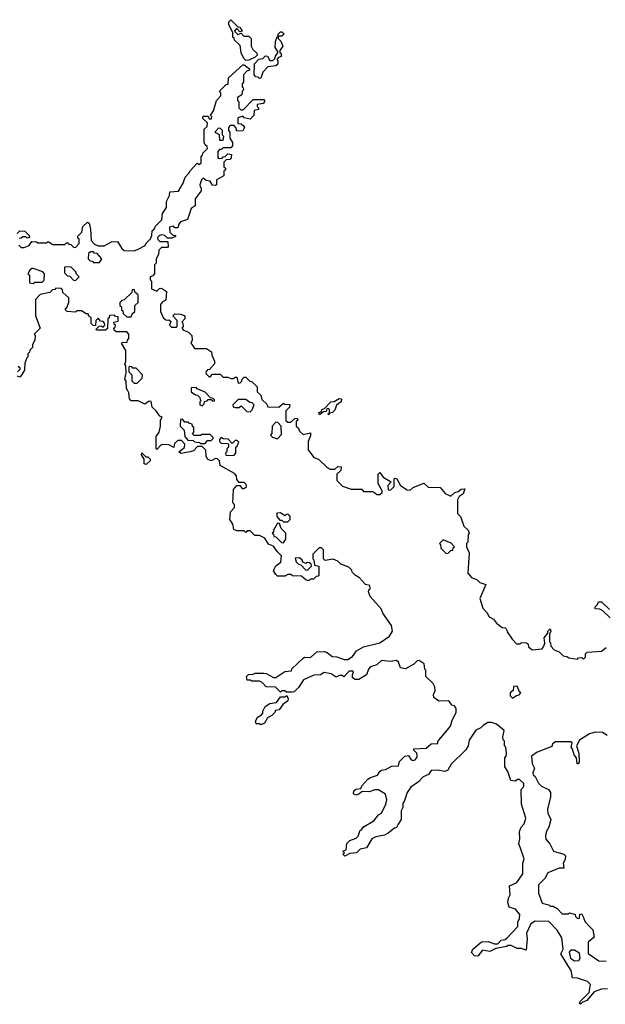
# Model space of a CAD drawing. Extents: x 2737311 to 2867920, y 875798 to 1012690.
# Tile 44 of 79: x 2803915 to 2807800, y 946330 to 952860. Entities that reach past the tile are written whole.
import ezdxf

# ---------------------------------------------------------------- set-up
doc = ezdxf.new("R2010")
doc.units = 0

msp = doc.modelspace()

# ---------------------------------------------------------------- linework, layer by layer
at = {"layer": '0CON20XD'}
for points in [[(2805415, 952590), (2805401.7, 952601.7), (2805385, 952640), (2805378.3, 952688.3), (2805340, 952725), (2805338.3, 952738.3), (2805330, 952745), (2805330, 952775), (2805302.5, 952825), (2805302.5, 952845), (2805315, 952860), (2805361.7, 952811.7), (2805375, 952810), (2805390, 952785), (2805375, 952780), (2805358.3, 952798.3), (2805351.7, 952798.3), (2805340, 952785), (2805361.7, 952761.7), (2805385, 952770), (2805401.7, 952751.7), (2805435, 952750), (2805450, 952735), (2805450, 952685), (2805461.7, 952661.7), (2805488.3, 952638.3), (2805490, 952625), (2805478.3, 952611.7), (2805435, 952592.5), (2805415, 952590)], [(2805505, 952470), (2805498.3, 952478.3), (2805481.7, 952481.7), (2805470, 952495), (2805473, 952567), (2805501.7, 952598.3), (2805528.3, 952601.7), (2805545, 952620), (2805558.3, 952618.3), (2805575, 952590), (2805595, 952590), (2805608.3, 952601.7), (2805611.7, 952618.3), (2805630, 952645), (2805610, 952675), (2805613.3, 952715), (2805623, 952747), (2805630, 952750), (2805630, 952765), (2805645, 952780), (2805655, 952780), (2805670, 952765), (2805655, 952750), (2805630, 952750), (2805630, 952735), (2805648.3, 952718.3), (2805660, 952685), (2805640, 952655), (2805641.7, 952641.7), (2805650, 952635), (2805650, 952615), (2805631.7, 952608.3), (2805620, 952595), (2805627.5, 952587.5), (2805627.5, 952565), (2805615, 952553.3), (2805561.7, 952548.3), (2805527.5, 952512.5), (2805515, 952472.5), (2805505, 952470)], [(2804701.7, 951338.3), (2804748.3, 951361.7), (2804755, 951377.5), (2804782.5, 951407.5), (2804791.7, 951428.3), (2804795, 951460), (2804808.3, 951471.7), (2804815, 951490), (2804858.3, 951531.7), (2804862.5, 951575), (2804890, 951615), (2804890, 951655), (2804910, 951695), (2804911.7, 951718.3), (2804968.3, 951721.7), (2805000, 951775), (2805012.5, 951815), (2805038.3, 951841.7), (2805045, 951857.5), (2805091.7, 951908.3), (2805105, 951900), (2805118.3, 951911.7), (2805120, 951955), (2805128.3, 951961.7), (2805130, 951975), (2805160, 952005), (2805158.3, 952018.3), (2805145, 952030), (2805140, 952045), (2805140, 952135), (2805158.3, 952151.7), (2805160, 952175), (2805130, 952205), (2805130, 952215), (2805135, 952220), (2805165, 952220), (2805171.7, 952201.7), (2805188.3, 952201.7), (2805190, 952215), (2805180, 952225), (2805200, 952255), (2805220, 952325), (2805250, 952355), (2805250, 952375), (2805240, 952385), (2805285, 952430), (2805298.3, 952431.7), (2805300, 952475), (2805395, 952560), (2805405, 952560), (2805440, 952535), (2805440, 952525), (2805421.7, 952518.3), (2805400, 952495), (2805400, 952445), (2805390, 952435), (2805390, 952415), (2805398.3, 952408.3), (2805400, 952395), (2805390, 952385), (2805388.3, 952361.7), (2805360, 952345), (2805360, 952325), (2805370, 952315), (2805370, 952275), (2805381.7, 952261.7), (2805398.3, 952261.7), (2805465, 952330), (2805535, 952330), (2805540, 952325), (2805540, 952315), (2805530, 952305), (2805491.7, 952298.3), (2805490, 952285), (2805500, 952275), (2805500, 952265), (2805471.7, 952258.3), (2805467.5, 952225), (2805445, 952200), (2805405, 952210), (2805395, 952220), (2805361.7, 952208.3), (2805361.7, 952171.7), (2805385, 952170), (2805400, 952155), (2805407.5, 952145), (2805395, 952122.5), (2805355, 952120), (2805350, 952145), (2805338.3, 952158.3), (2805311.7, 952158.3), (2805300, 952145), (2805300, 952125), (2805310, 952115), (2805310, 952075), (2805326.4, 952046.4), (2805327, 952023), (2805315, 952010), (2805265, 952010), (2805255, 952000), (2805241.7, 951998.3), (2805230, 951985), (2805230, 951945), (2805235, 951940), (2805258.3, 951941.7), (2805265, 951950), (2805278.3, 951951.7), (2805295, 951970), (2805320, 951965), (2805317, 951943), (2805308.3, 951931.7), (2805285, 951930), (2805270, 951915), (2805270, 951885), (2805280, 951875), (2805280, 951865), (2805270, 951855), (2805270, 951825), (2805221.7, 951798.3), (2805220, 951765), (2805215, 951760), (2805195, 951762.5), (2805178.3, 951788.3), (2805153, 951793), (2805131.7, 951808.3), (2805121.7, 951798.3), (2805110, 951765), (2805111.7, 951751.7), (2805120, 951745), (2805120, 951725), (2805078.3, 951671.7), (2805080, 951625), (2805051.7, 951608.3), (2805027.5, 951535), (2804981.7, 951518.3), (2804970, 951505), (2804965, 951480), (2804945, 951480), (2804935, 951490), (2804910, 951485), (2804911.7, 951451.7), (2804931.7, 951431.7), (2804948.3, 951428.3), (2804948.3, 951421.7), (2804925, 951410), (2804895, 951410), (2804878.3, 951428.3), (2804855, 951432.5), (2804841.7, 951428.3), (2804830, 951415), (2804831.7, 951401.7), (2804845, 951390), (2804898.3, 951388.3), (2804900, 951355), (2804895, 951350), (2804855, 951350), (2804838.3, 951331.7), (2804836.4, 951303.6), (2804820, 951275), (2804820, 951245), (2804810, 951235), (2804810, 951175), (2804798.3, 951161.7), (2804780, 951155), (2804780, 951135), (2804790, 951125), (2804790, 951075), (2804825, 951060), (2804841.7, 951078.3), (2804855, 951080), (2804888.3, 951058.3), (2804885, 951000), (2804861.7, 950988.3), (2804848.3, 950971.7), (2804850, 950925), (2804870, 950880), (2804888.3, 950868.3), (2804905, 950870), (2804918.3, 950858.3), (2804910, 950835), (2804921.7, 950821.7), (2804955, 950820), (2804960, 950825), (2804960, 950865), (2804930, 950895), (2804945, 950910), (2804985, 950907.5), (2805010, 950895), (2805010, 950875), (2804990, 950855), (2804997, 950847), (2805000, 950825), (2804990, 950815), (2805001.7, 950801.7), (2805035, 950787.5), (2805056.7, 950765), (2805060, 950735), (2805050, 950715), (2805061.7, 950701.7), (2805075, 950680), (2805155, 950680), (2805188.3, 950658.3), (2805190, 950635), (2805207.5, 950595), (2805207, 950577), (2805175, 950540), (2805161.7, 950538.3), (2805150, 950525), (2805151.7, 950511.7), (2805171.7, 950491.7), (2805178.3, 950491.7), (2805195, 950510), (2805245, 950510), (2805265, 950490), (2805295, 950490), (2805315, 950480), (2805335, 950480), (2805345, 950490), (2805355, 950490), (2805365, 950450), (2805378.3, 950451.7), (2805388.3, 950461.7), (2805390, 950475), (2805405, 950490), (2805415, 950490), (2805441.7, 950461.7), (2805458.3, 950458.3), (2805490, 950425), (2805491.7, 950391.7), (2805515, 950370), (2805521.7, 950341.7), (2805555, 950310), (2805561.7, 950291.7), (2805635, 950290), (2805665, 950317.5), (2805675, 950310), (2805708.3, 950308.3), (2805705, 950290), (2805680, 950265), (2805681.7, 950201.7), (2805695, 950190), (2805715, 950190), (2805740, 950215), (2805755, 950217.5), (2805760, 950205), (2805750, 950195), (2805750, 950165), (2805765, 950150), (2805771.7, 950131.7), (2805795, 950110), (2805845, 950120), (2805845, 950100), (2805828.3, 950061.7), (2805828.3, 950008.3), (2805867.5, 949957.5), (2805897.5, 949945), (2805955, 949890), (2805975, 949880), (2806005, 949880), (2806025, 949896.2), (2806047.5, 949895), (2806045, 949870), (2806020, 949845), (2806020, 949805), (2806057, 949767), (2806115, 949746.2), (2806185, 949747.5), (2806195, 949730), (2806255, 949730), (2806270, 949725), (2806285, 949710), (2806305, 949710), (2806320, 949725), (2806320, 949735), (2806293.3, 949785), (2806292.5, 949845), (2806305, 949857.5), (2806326.7, 949826.7), (2806380, 949795), (2806358.3, 949771.7), (2806360, 949745), (2806365, 949740), (2806378.3, 949741.7), (2806400, 949765), (2806400, 949815), (2806405, 949820), (2806417.5, 949815), (2806440.7, 949770.7), (2806485, 949742.5), (2806505, 949740), (2806525, 949757.5), (2806596.7, 949786.7), (2806625, 949760), (2806705, 949757.5), (2806737.5, 949717.5), (2806775, 949700), (2806802.5, 949725), (2806825, 949730), (2806845, 949746.2), (2806868.3, 949748.3), (2806856.7, 949715), (2806831.7, 949698.3), (2806820, 949675), (2806820, 949585), (2806840, 949565), (2806861.7, 949501.7), (2806890, 949475), (2806897.5, 949455), (2806890, 949445), (2806887.5, 949395), (2806880, 949385), (2806880, 949365), (2806896.2, 949325), (2806888.3, 949188.3), (2806911.7, 949161.7), (2806950, 949145), (2806967.5, 949127.5), (2807007.5, 949115), (2806968.3, 949021.7), (2806987.5, 948957.5), (2807015, 948927.5), (2807030, 948900), (2807057.5, 948885), (2807077.5, 948857.5), (2807115, 948830), (2807135, 948826.7), (2807145, 948817.5), (2807150, 948800), (2807181.7, 948751.7), (2807211.7, 948721.7), (2807235, 948720), (2807245, 948730), (2807277, 948727), (2807288.3, 948718.3), (2807291.7, 948701.7), (2807315, 948680), (2807381.7, 948688.3), (2807392.5, 948705), (2807400, 948725), (2807395, 948760), (2807418.3, 948791.7), (2807420, 948805), (2807435, 948820), (2807440, 948805), (2807430, 948785), (2807430, 948735), (2807437, 948727), (2807440, 948705), (2807460, 948680), (2807495, 948667.5), (2807521.7, 948641.7), (2807545, 948637.5), (2807558.3, 948628.3), (2807615, 948620), (2807623, 948627), (2807645, 948630), (2807655, 948620), (2807668.3, 948631.7), (2807670, 948655), (2807680, 948665), (2807775, 948672.5), (2807805, 948696.2)], [(2805265, 952060), (2805270, 952085), (2805260, 952095), (2805260, 952125), (2805248.3, 952138.3), (2805235, 952140), (2805210, 952115), (2805238.3, 952098.3), (2805241.7, 952061.7), (2805265, 952060)], [(2803910, 951365), (2803925, 951350), (2803945, 951350), (2803978.3, 951361.7), (2803995, 951390), (2804027, 951387), (2804035, 951380), (2804095, 951380), (2804105, 951390), (2804135, 951370), (2804215, 951370), (2804225, 951380), (2804235, 951380), (2804241.7, 951371.7), (2804255, 951370), (2804271.7, 951351.7), (2804285, 951350), (2804310, 951375), (2804310, 951405), (2804301.7, 951411.7), (2804300, 951425), (2804328.3, 951451.7), (2804335, 951487.5), (2804365, 951517.5), (2804375, 951510), (2804385, 951470), (2804390, 951395), (2804411.7, 951371.7), (2804435, 951360), (2804475, 951360), (2804525, 951387.5), (2804565, 951390), (2804591.7, 951341.7), (2804608.3, 951328.3), (2804675, 951327.5), (2804701.7, 951338.3)], [(2803898.3, 951441.7), (2803915, 951460), (2803948.3, 951458.3), (2803978.3, 951428.3), (2803980, 951415), (2803965, 951410), (2803955, 951420), (2803935, 951420), (2803925, 951410), (2803911.7, 951408.3)], [(2804445, 951250), (2804460, 951275), (2804428.3, 951308.3), (2804411.7, 951311.7), (2804405, 951320), (2804385, 951320), (2804371.7, 951308.3), (2804370, 951275), (2804381.7, 951261.7), (2804398.3, 951258.3), (2804405, 951250), (2804445, 951250)], [(2804005, 951110), (2804015, 951120), (2804065, 951120), (2804078.3, 951131.7), (2804080, 951175), (2804068.3, 951188.3), (2804005, 951210), (2803995, 951210), (2803981.7, 951198.3), (2803970, 951175), (2803980, 951165), (2803980, 951115), (2804005, 951110)], [(2804285, 951130), (2804310, 951155), (2804291.7, 951171.7), (2804288.3, 951188.3), (2804255, 951220), (2804211.7, 951218.3), (2804211.7, 951181.7), (2804231.7, 951161.7), (2804248.3, 951158.3), (2804271.7, 951131.7), (2804285, 951130)], [(2807543.9, 946603.9), (2807504.3, 946665), (2807520, 946695), (2807511.2, 946771.2), (2807480.7, 946820.7), (2807425, 946880), (2807335, 946881.2), (2807306.1, 946863.9), (2807278.3, 946801.7), (2807282.5, 946765), (2807275, 946690), (2807245, 946700), (2807215, 946700), (2807175, 946720), (2807155, 946720), (2807145, 946712.5), (2807075, 946700), (2807035, 946680), (2806985, 946690), (2806955, 946650), (2806931.7, 946651.7), (2806912.5, 946672.5), (2806922.5, 946695), (2806980, 946745), (2807023, 946747), (2807065, 946730), (2807088.3, 946731.7), (2807110, 946755), (2807135, 946760), (2807150, 946770), (2807220, 946845), (2807220, 946875), (2807231.7, 946898.3), (2807232.5, 946925), (2807205, 946960), (2807163.3, 946975), (2807154.2, 947005), (2807157.5, 947035), (2807170, 947055), (2807163.8, 947115), (2807212.5, 947137.5), (2807253.8, 947195), (2807254.2, 947265.8), (2807262.5, 947295), (2807236.7, 947365), (2807227.5, 947395), (2807232.5, 947425), (2807230, 947475), (2807242.5, 947505), (2807262.5, 947527.5), (2807272.5, 947565), (2807243.6, 947656.4), (2807242.5, 947755), (2807260, 947775), (2807260, 947795), (2807231.7, 947821.7), (2807218.3, 947821.7), (2807205, 947810), (2807173.8, 947815), (2807153.3, 947873.3), (2807134.2, 947905), (2807133.6, 947963.6), (2807142.5, 947975), (2807143.8, 947995), (2807140, 948035), (2807132.5, 948045), (2807132.5, 948075), (2807123.3, 948085), (2807120, 948105), (2807130, 948145), (2807078.3, 948188.3), (2807045, 948200), (2807021.7, 948198.3), (2806990, 948180), (2806975, 948162.5), (2806941.7, 948148.3), (2806897.5, 948082.5), (2806890, 948045), (2806875, 948017.5), (2806778, 947922), (2806755, 947882.5), (2806736, 947874), (2806685, 947883.8), (2806645, 947880), (2806627.5, 947855), (2806591.7, 947838.3), (2806560, 947805), (2806510, 947770), (2806486.2, 947735), (2806466.2, 947675), (2806457.5, 947665), (2806456.2, 947635), (2806447, 947613), (2806446.7, 947555), (2806426.4, 947523.6), (2806415, 947502.5), (2806401.7, 947498.3), (2806360, 947465), (2806335, 947452.5), (2806278.3, 947441.7), (2806251.7, 947428.3), (2806215, 947367.5), (2806175, 947360), (2806150, 947335), (2806105, 947330), (2806071.7, 947311.7), (2806060, 947325), (2806070, 947335), (2806060, 947345), (2806080, 947355), (2806085, 947397.5), (2806105, 947416.2), (2806148.3, 947431.7), (2806160, 947445), (2806173.8, 947485), (2806183, 947487), (2806195, 947506.7), (2806263.9, 947546.1), (2806295, 947586.2), (2806315, 947597.5), (2806343.3, 947656.7), (2806350, 947685), (2806343, 947723), (2806295, 947753.3), (2806268.3, 947751.7), (2806235, 947740), (2806188.3, 947741.7), (2806165, 947723.3), (2806145, 947717.5), (2806130, 947725), (2806132.5, 947745), (2806145, 947757.5), (2806178.3, 947761.7), (2806185, 947780), (2806225, 947822.5), (2806242.5, 947835), (2806290, 947850), (2806303.8, 947875), (2806316.4, 947883.6), (2806341.7, 947888.3), (2806385, 947910), (2806428.3, 947911.7), (2806435, 947940), (2806470, 947975), (2806495, 947980), (2806511.7, 947951.7), (2806525, 947947.5), (2806538.3, 947951.7), (2806551.7, 947968.3), (2806552.5, 947985), (2806550, 947995), (2806530, 948015), (2806530, 948025), (2806611.7, 948028.3), (2806645, 948057.5), (2806690, 948060), (2806690, 948075), (2806697, 948083), (2806773.3, 948175), (2806784.2, 948215), (2806810, 948265), (2806811.7, 948291.7), (2806799.3, 948309.3), (2806782.5, 948315), (2806761.7, 948341.7), (2806695, 948340), (2806662.5, 948365), (2806660, 948385), (2806671.7, 948408.3), (2806670, 948435), (2806658.3, 948458.3), (2806610, 948505), (2806610, 948545), (2806603, 948553), (2806598.3, 948588.3), (2806565, 948610), (2806551.7, 948608.3), (2806530, 948585), (2806475, 948553.8), (2806441.7, 948561.7), (2806428.3, 948598.3), (2806415, 948610), (2806375, 948603.8), (2806315, 948610), (2806285, 948582.5), (2806241.7, 948568.3), (2806228.3, 948551.7), (2806215.9, 948514.1), (2806165, 948484), (2806140, 948485), (2806123.3, 948495), (2806122.5, 948515), (2806130, 948535), (2806125, 948540), (2806101.7, 948538.3), (2806065, 948502.5), (2806055, 948510), (2806035, 948510), (2806015, 948500), (2805981.7, 948521.7), (2805935, 948530), (2805910, 948515), (2805867.5, 948512.5), (2805797.5, 948482.5), (2805765, 948430), (2805735, 948402.5), (2805725, 948400), (2805685, 948400), (2805675, 948410), (2805655, 948410), (2805645, 948400), (2805613, 948433), (2805550, 948435), (2805523.8, 948463.8), (2805505, 948473.3), (2805455, 948473.3), (2805445, 948480), (2805425, 948480), (2805420, 948505), (2805433, 948517), (2805465, 948520), (2805477, 948527), (2805535, 948526.7), (2805550, 948525), (2805598.3, 948498.3), (2805615, 948497.5), (2805675, 948536.2), (2805718.3, 948541.7), (2805720, 948555), (2805795, 948626.7), (2805805, 948633.3), (2805845, 948630), (2805886.7, 948666.7), (2805935, 948668.8), (2805955, 948663.3), (2805987.5, 948637.5), (2806020, 948635), (2806067, 948617), (2806092.5, 948617.5), (2806122.5, 948637.5), (2806150, 948675), (2806195, 948701.2), (2806305, 948727.5), (2806369.5, 948770.5), (2806387.5, 948805), (2806381.2, 948841.2), (2806323.3, 948925), (2806312.5, 948952.5), (2806240, 949035), (2806230, 949065), (2806231.7, 949078.3), (2806240, 949085), (2806238.3, 949108.3), (2806210, 949115), (2806169.3, 949159.3), (2806140, 949175), (2806120, 949195), (2806118.3, 949208.3), (2806098.3, 949228.3), (2806045, 949250), (2806025, 949270), (2805995, 949282.5), (2805942.5, 949272.5), (2805930, 949285), (2805930, 949345), (2805918.3, 949358.3), (2805901.7, 949358.3), (2805860, 949315), (2805860, 949285), (2805867, 949277), (2805871.7, 949241.7), (2805900, 949235), (2805900, 949175), (2805895, 949170), (2805881.7, 949168.3), (2805865, 949150), (2805845, 949150), (2805835, 949140), (2805825, 949140), (2805815, 949142.5), (2805785, 949170), (2805725, 949172.5), (2805715, 949180), (2805695, 949180), (2805675, 949170), (2805625, 949170), (2805615, 949180), (2805600, 949205), (2805602.5, 949215), (2805615, 949237.5), (2805648.3, 949261.7), (2805652.5, 949305), (2805625, 949330), (2805598.3, 949368.3), (2805565, 949382.5), (2805542.5, 949422.5), (2805505, 949440), (2805475, 949440), (2805445, 949470), (2805425, 949470), (2805415, 949460), (2805405, 949470), (2805355, 949470), (2805335, 949480), (2805330, 949515), (2805310, 949545), (2805313, 949597), (2805340, 949625), (2805340, 949645), (2805330, 949655), (2805333.3, 949745), (2805355, 949770), (2805375, 949770), (2805391.7, 949751.7), (2805405, 949750), (2805420, 949765), (2805418.3, 949778.3), (2805405, 949790), (2805371.7, 949791.7), (2805355, 949810), (2805352.5, 949835), (2805340, 949850), (2805245, 949902.5), (2805240, 949935), (2805228.3, 949948.3), (2805215, 949950), (2805185, 949933.3), (2805160, 949945), (2805152.5, 949965), (2805150, 950005), (2805125, 950030), (2805095, 950030), (2805068.3, 950001.7), (2805047, 949993), (2804985, 949982.5), (2804970, 949995), (2805008.3, 950021.7), (2805010, 950045), (2804988.3, 950068.3), (2804965, 950070), (2804941.7, 950048.3), (2804937.5, 950022.5), (2804905, 950040), (2804865, 950042.5), (2804851.7, 950038.3), (2804825, 950010), (2804820, 950015), (2804820, 950095), (2804840, 950125), (2804850, 950165), (2804850, 950205), (2804860, 950225), (2804845, 950230), (2804818.3, 950268.3), (2804795, 950290), (2804788.3, 950328.3), (2804775, 950330), (2804745, 950310), (2804701.7, 950331.7), (2804655, 950332.5), (2804642.5, 950345), (2804640, 950385), (2804631.7, 950398.3), (2804623.8, 950415), (2804621.7, 950461.7), (2804613.3, 950475), (2804622.5, 950515), (2804620, 950565), (2804612.5, 950575), (2804620, 950595), (2804620, 950665), (2804590, 950715), (2804595, 950720), (2804628.3, 950721.7), (2804630, 950735), (2804640, 950745), (2804640, 950775), (2804625, 950790), (2804555, 950790), (2804541.7, 950801.7), (2804540, 950815), (2804548.3, 950821.7), (2804550, 950835), (2804541.7, 950841.7), (2804540, 950855), (2804568.3, 950861.7), (2804568.3, 950888.3), (2804551.7, 950891.7), (2804545, 950900), (2804511.7, 950898.3), (2804508.3, 950881.7), (2804500, 950875), (2804498.3, 950811.7), (2804485, 950800), (2804425, 950800), (2804421.7, 950808.3), (2804441.7, 950828.3), (2804455, 950830), (2804468.3, 950821.7), (2804480, 950835), (2804478.3, 950848.3), (2804468.3, 950858.3), (2804451.7, 950861.7), (2804435, 950880), (2804420, 950865), (2804418.3, 950831.7), (2804405, 950830), (2804390, 950845), (2804390, 950885), (2804373.6, 950893.6), (2804368.3, 950908.3), (2804355, 950910), (2804325, 950930), (2804295, 950930), (2804285, 950920), (2804230, 950925), (2804220, 950935), (2804220, 950945), (2804228.3, 950951.7), (2804240, 950985), (2804240, 951015), (2804201.7, 951051.7), (2804198.3, 951068.3), (2804188.3, 951078.3), (2804155, 951080), (2804148.3, 951071.7), (2804131.7, 951068.3), (2804115, 951050), (2804051.7, 951038.3), (2804020, 951005), (2804020, 950895), (2804050, 950815), (2804010, 950775), (2804017.5, 950765), (2804016.4, 950733.6), (2804000, 950705), (2804000, 950685), (2803981.7, 950668.3), (2803980, 950655), (2803970, 950645), (2803970, 950625), (2803961.7, 950618.3), (2803948.3, 950581.7), (2803946.7, 950535), (2803925, 950500), (2803915, 950490), (2803900, 950495)], [(2804655, 950890), (2804661.7, 950908.3), (2804680, 950925), (2804680, 950965), (2804700, 950985), (2804700, 951035), (2804681.7, 951051.7), (2804675, 951070), (2804661.7, 951068.3), (2804658.3, 951051.7), (2804608.3, 951001.7), (2804591.7, 950998.3), (2804580, 950985), (2804580, 950965), (2804590, 950955), (2804590, 950935), (2804598.3, 950928.3), (2804601.7, 950911.7), (2804625, 950890), (2804655, 950890)], [(2803900, 950525), (2803918.3, 950541.7), (2803918.3, 950548.3), (2803905, 950560)], [(2804695, 950450), (2804728.3, 950481.7), (2804730, 950505), (2804688.3, 950548.3), (2804665, 950550), (2804658.3, 950558.3), (2804645, 950560), (2804640, 950555), (2804640, 950525), (2804660, 950505), (2804660, 950465), (2804675, 950450), (2804695, 950450)], [(2805125, 950300), (2805138.3, 950311.7), (2805141.7, 950328.3), (2805158.3, 950331.7), (2805165, 950340), (2805185, 950340), (2805195, 950330), (2805208.3, 950331.7), (2805208.3, 950338.3), (2805198.3, 950348.3), (2805181.7, 950351.7), (2805145, 950390), (2805091.7, 950411.7), (2805085, 950420), (2805051.7, 950418.3), (2805051.7, 950391.7), (2805081.7, 950371.7), (2805095, 950370), (2805110, 950355), (2805111.7, 950341.7), (2805120, 950335), (2805110, 950325), (2805110, 950305), (2805125, 950300)], [(2805445, 950260), (2805458.3, 950271.7), (2805470, 950305), (2805458.3, 950318.3), (2805441.7, 950321.7), (2805415, 950340), (2805365, 950340), (2805330, 950305), (2805331.7, 950291.7), (2805345, 950287.5), (2805371.7, 950288.3), (2805385, 950300), (2805421.7, 950261.7), (2805445, 950260)], [(2805965, 950240), (2805960, 950245), (2805970, 950250), (2805970, 950275), (2805965, 950280), (2805951.7, 950278.3), (2805948.3, 950261.7), (2805931.7, 950258.3), (2805905, 950240), (2805900, 950255), (2805918.3, 950261.7), (2805920, 950275), (2805938.3, 950281.7), (2805980, 950325), (2806002.5, 950327.5), (2806035, 950347.5), (2806050, 950345), (2806047.5, 950325), (2806017.5, 950302.5), (2806005, 950270), (2805990, 950255), (2805970, 950250), (2805965, 950240)], [(2805145, 950050), (2805161.7, 950068.3), (2805185, 950070), (2805198.3, 950081.7), (2805198.3, 950088.3), (2805178.3, 950108.3), (2805125, 950110), (2805115, 950102.5), (2805072.5, 950102.5), (2805060, 950115), (2805070, 950125), (2805070, 950155), (2805061.7, 950161.7), (2805058.3, 950178.3), (2805041.7, 950181.7), (2805035, 950190), (2805011.7, 950191.7), (2804995, 950210), (2804981.7, 950208.3), (2804980, 950165), (2805007, 950137), (2805010, 950095), (2805031.7, 950071.7), (2805065, 950070), (2805075, 950060), (2805107, 950057), (2805115, 950050), (2805145, 950050)], [(2805625, 950080), (2805651.7, 950108.3), (2805650, 950165), (2805628.3, 950188.3), (2805615, 950190), (2805590, 950165), (2805587.5, 950115), (2805580, 950105), (2805591.7, 950091.7), (2805625, 950080)], [(2805335, 949970), (2805350, 949985), (2805350, 950025), (2805358.3, 950031.7), (2805368.3, 950058.3), (2805358.3, 950068.3), (2805345, 950070), (2805325, 950050), (2805298.3, 950078.3), (2805265, 950080), (2805251.7, 950088.3), (2805240, 950075), (2805241.7, 950061.7), (2805251.7, 950051.7), (2805295, 950050), (2805300, 950045), (2805300, 950025), (2805290, 950015), (2805290, 949995), (2805280, 949985), (2805281.7, 949971.7), (2805335, 949970)], [(2804755, 949910), (2804740, 949915), (2804740, 949945), (2804722.5, 949975), (2804725, 949987.5), (2804751.7, 949961.7), (2804765, 949960), (2804780, 949945), (2804780, 949935), (2804755, 949910)], [(2805695, 949530), (2805710, 949545), (2805710, 949565), (2805698.3, 949578.3), (2805685, 949580), (2805675, 949570), (2805645, 949590), (2805621.7, 949588.3), (2805620, 949565), (2805641.7, 949541.7), (2805655, 949540), (2805665, 949530), (2805695, 949530)], [(2805665, 949390), (2805680, 949415), (2805680, 949455), (2805650, 949485), (2805638.3, 949518.3), (2805625, 949520), (2805600, 949475), (2805598.3, 949461.7), (2805590, 949455), (2805598.3, 949448.3), (2805601.7, 949431.7), (2805615, 949430), (2805651.7, 949391.7), (2805665, 949390)], [(2806755, 949320), (2806775, 949340), (2806788.3, 949341.7), (2806791.7, 949358.3), (2806800, 949365), (2806778.3, 949388.3), (2806725, 949410), (2806700, 949385), (2806707.5, 949377.5), (2806710, 949355), (2806741.7, 949321.7), (2806755, 949320)], [(2805825, 949210), (2805850, 949235), (2805848.3, 949248.3), (2805838.3, 949258.3), (2805825, 949260), (2805813, 949253), (2805793.3, 949263.3), (2805790, 949275), (2805771.7, 949291.7), (2805741.7, 949288.3), (2805750, 949265), (2805765, 949250), (2805780, 949245), (2805811.7, 949211.7), (2805825, 949210)], [(2807832.5, 948892.5), (2807785, 948940), (2807765, 948950), (2807733, 948953), (2807732.5, 948965), (2807748.3, 948981.7), (2807755, 949000), (2807775, 949000), (2807827.5, 948947.5)], [(2807185, 948360), (2807211.7, 948378.3), (2807228.3, 948381.7), (2807240, 948395), (2807231.7, 948401.7), (2807215, 948440), (2807191.7, 948438.3), (2807188.3, 948411.7), (2807170, 948395), (2807170, 948375), (2807185, 948360)], [(2805515, 948182.5), (2805505, 948190), (2805485, 948190), (2805480, 948205), (2805493.3, 948235), (2805520, 948250), (2805528.3, 948261.7), (2805527.5, 948275), (2805543.8, 948305), (2805575, 948325.8), (2805618.3, 948331.7), (2805645, 948370), (2805675, 948370), (2805688.3, 948378.3), (2805696.7, 948356.7), (2805695, 948342.5), (2805661.7, 948318.3), (2805636.1, 948283.9), (2805611.7, 948278.3), (2805607.5, 948265), (2805587.5, 948245), (2805560, 948230), (2805540, 948195), (2805515, 948182.5)], [(2807812, 948112), (2807781.7, 948131.7), (2807735, 948134), (2807695.8, 948124.2), (2807629.3, 948080.7), (2807610, 948045), (2807625.8, 947995), (2807626.7, 947935), (2807620, 947925), (2807613.8, 947925), (2807610, 947965), (2807593.3, 947985), (2807581.7, 948021.7), (2807574, 948035), (2807580, 948065), (2807571.7, 948071.7), (2807468.3, 948071.7), (2807450, 948055), (2807445, 948040), (2807348.3, 948001.7), (2807310, 947975), (2807316.2, 947926.2), (2807330, 947895), (2807320, 947865), (2807321.7, 947851.7), (2807335, 947840), (2807356.4, 947796.4), (2807377, 947777), (2807422.5, 947755), (2807436.2, 947735), (2807436.2, 947705), (2807416.7, 947625), (2807418.3, 947598.3), (2807438, 947555), (2807425.8, 947505), (2807407.1, 947472.9), (2807402.5, 947445), (2807406.2, 947426.2), (2807433.3, 947395), (2807456.7, 947346.7), (2807525, 947325.8), (2807536.2, 947313.8), (2807535, 947290), (2807520, 947265), (2807526.2, 947233.8), (2807495, 947233.3), (2807418.3, 947201.7), (2807400, 947165), (2807356.7, 947123.3), (2807357, 947067), (2807381.7, 947001.7), (2807425, 946990), (2807435, 946980), (2807455, 946980), (2807480, 946965), (2807515, 946930), (2807555, 946930), (2807565, 946937.5), (2807600, 946925), (2807601.7, 946911.7), (2807615, 946900), (2807628.3, 946901.7), (2807631.7, 946928.3), (2807645, 946930), (2807667, 946877), (2807695.9, 946845.9), (2807717.5, 946825), (2807726.7, 946775), (2807687.5, 946742.5), (2807687, 946667), (2807758.3, 946618.3), (2807805, 946616)], [(2807595, 946617.5), (2807625, 946620), (2807632.5, 946635), (2807628.3, 946668.3), (2807595, 946690), (2807571.7, 946688.3), (2807560, 946675), (2807570, 946635), (2807595, 946617.5)], [(2807815, 946432.5), (2807775, 946430), (2807727.5, 946412.5), (2807677.5, 946355), (2807647.5, 946342.5), (2807635, 946330), (2807630, 946335), (2807635, 946350), (2807692.5, 946407.5), (2807701.7, 946461.7), (2807681.7, 946481.7), (2807615, 946503.8), (2807582.5, 946505), (2807574, 946555), (2807543.9, 946603.9)]]:
    msp.add_lwpolyline(points, dxfattribs=at)

doc.saveas('drawing.dxf')
